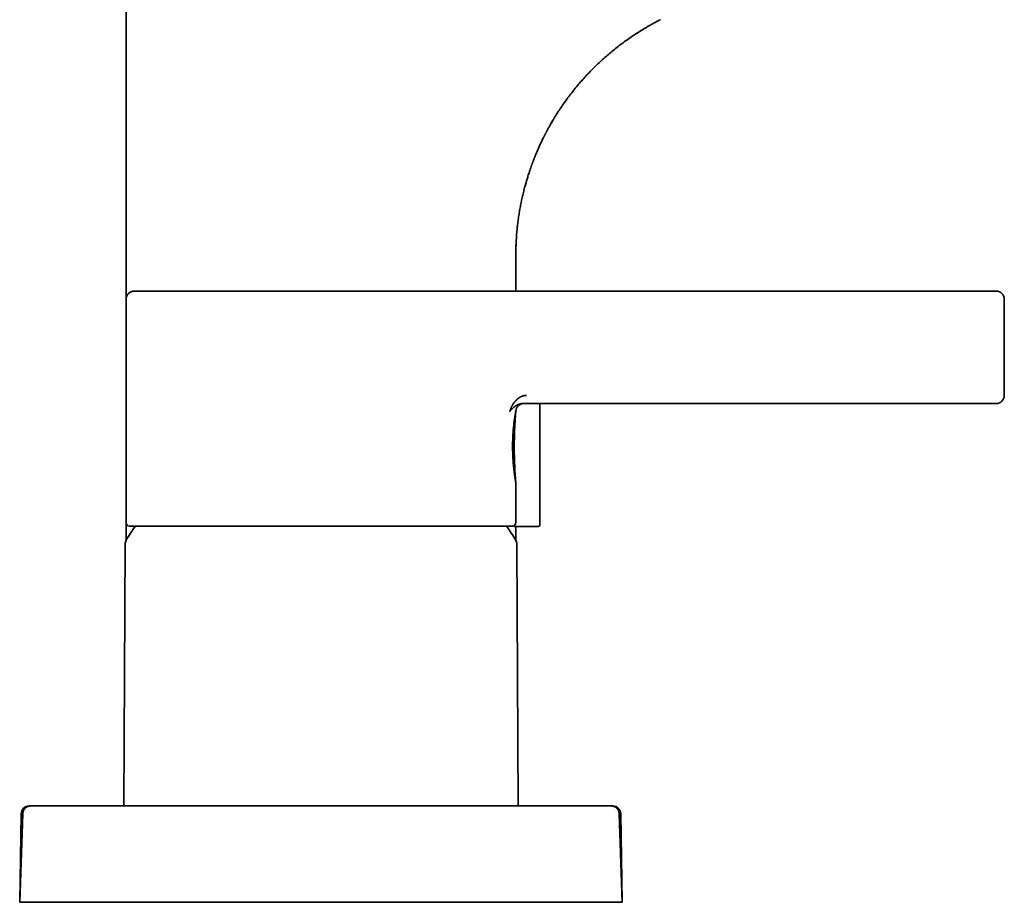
# Model space of a CAD drawing. Header units: millimetres. Extents: x 8 to 1134, y 12 to 735.
# Tile 24 of 28: x 884 to 1007, y 521 to 631. Entities that reach past the tile are written whole.
import ezdxf

# ---------------------------------------------------------------- set-up
doc = ezdxf.new("R2010")
doc.units = ezdxf.units.MM

msp = doc.modelspace()

# ---------------------------------------------------------------- linework, layer by layer
at = {"color": 7, "linetype": 'Continuous', "lineweight": 35}
for p, q in [((897.71, 660.39), (897.71, 596.2)), ((950.86, 618.51), (950.58, 618.04)), ((947.48, 610.68), (947.37, 610.28)), ((946.21, 597.2), (946.21, 601.65)), ((1006.01, 597.2), (949.33, 597.2)), ((897.71, 596.2), (897.71, 568.4)), ((1007.01, 584.2), (1007.01, 596.2)), ((949.22, 568.1), (949.22, 583.2)), ((1006.01, 583.2), (949.33, 583.2)), ((946.21, 568.4), (946.21, 573.28)), ((897.71, 568.07), (897.7, 566.16)), ((897.71, 568.4), (897.71, 568.1)), ((897.71, 568.1), (897.71, 567.7)), ((897.71, 568.1), (897.71, 568.07)), ((898.09, 567.92), (921.96, 567.92)), ((921.96, 567.92), (945.84, 567.92)), ((946.7, 567.9), (946.01, 567.9)), ((946.22, 566.16), (946.21, 567.9)), ((946.21, 567.7), (946.21, 567.9)), ((949.02, 567.9), (946.7, 567.9)), ((897.58, 565.68), (897.43, 533.1)), ((946.49, 533.1), (946.35, 565.68)), ((885.8, 533.1), (885.85, 533.1)), ((886.85, 533.1), (957.08, 533.1)), ((958.08, 533.1), (958.13, 533.1)), ((884.85, 532.13), (884.46, 521.1)), ((884.46, 521.1), (884.65, 532.12)), ((884.85, 532.18), (884.85, 532.17)), ((884.85, 532.13), (884.85, 532.17)), ((959.07, 532.17), (959.08, 532.13)), ((959.46, 521.1), (959.08, 532.13)), ((959.27, 532.12), (959.46, 521.1)), ((884.46, 521.1), (886.46, 521.1)), ((886.46, 521.1), (957.46, 521.1)), ((957.46, 521.1), (959.46, 521.1))]:
    msp.add_line(p, q, dxfattribs=at)
for centre, radius, start, end in [((898.71, 596.2), 1, 90, 180), ((1006.01, 596.2), 1, 0, 90), ((1006.01, 584.2), 1, 270, 0), ((947.21, 582.2), 1, 90, 177.1698), ((898.21, 568.4), 0.5, 180, 255.6238), ((921.96, 551.4), 28.4, 144.4368, 148.5975), ((921.96, 551.4), 28.4, 31.4025, 35.5632), ((945.71, 568.4), 0.5, 284.3762, 0), ((949.02, 568.1), 0.2, 270, 0), ((898.58, 565.68), 1, 148.5975, 179.75), ((945.35, 565.68), 1, 0.25, 31.4025), ((885.65, 532.1), 1, 90, 179), ((958.27, 532.1), 1, 1, 90)]:
    msp.add_arc(centre, radius, start, end, dxfattribs=at)
for points, knots in [([(964.21, 630.98), (964.12, 630.94), (963.86, 630.81), (963.44, 630.58), (962.94, 630.31), (962.4, 629.99), (961.79, 629.63), (961.14, 629.22), (960.5, 628.79), (959.87, 628.34), (959.25, 627.88), (958.63, 627.41), (958.03, 626.92), (957.44, 626.41), (956.86, 625.89), (956.29, 625.36), (955.74, 624.81), (955.19, 624.25), (954.67, 623.68), (954.15, 623.09), (953.65, 622.49), (953.17, 621.89), (952.7, 621.28), (952.25, 620.66), (951.81, 620.02), (951.39, 619.37), (951.08, 618.88), (950.91, 618.6), (950.88, 618.54)], [0, 0, 0, 0, 0.016895, 0.0472803, 0.0776574, 0.1080354, 0.1498221, 0.1916494, 0.2335397, 0.2748826, 0.3169898, 0.3590557, 0.4011042, 0.4431587, 0.4852428, 0.5273798, 0.5695931, 0.6118785, 0.6540888, 0.6962475, 0.7383783, 0.7805045, 0.821897, 0.8633307, 0.9048287, 0.9466737, 0.9893105, 1, 1, 1, 1]), ([(947.35, 610.24), (947.36, 610.25), (947.37, 610.29), (947.38, 610.34), (947.4, 610.41), (947.41, 610.46), (947.43, 610.51), (947.44, 610.55), (947.46, 610.63), (947.49, 610.73), (947.53, 610.86), (947.57, 611), (947.62, 611.18), (947.69, 611.4), (947.77, 611.66), (947.86, 611.94), (947.96, 612.23), (948.07, 612.54), (948.16, 612.79), (948.22, 612.98), (948.26, 613.09), (948.3, 613.18), (948.33, 613.26), (948.35, 613.33), (948.37, 613.38), (948.39, 613.42), (948.4, 613.44), (948.41, 613.47), (948.42, 613.49), (948.43, 613.53), (948.45, 613.57), (948.47, 613.62), (948.49, 613.69), (948.53, 613.79), (948.58, 613.91), (948.63, 614.04), (948.69, 614.18), (948.75, 614.33), (948.85, 614.57), (948.99, 614.88), (949.18, 615.3), (949.38, 615.75), (949.55, 616.1), (949.67, 616.34), (949.72, 616.44), (949.77, 616.54), (949.82, 616.63), (949.86, 616.71), (949.89, 616.77), (949.92, 616.83), (949.94, 616.86), (949.95, 616.89), (949.97, 616.92), (949.98, 616.95), (950.01, 616.99), (950.04, 617.05), (950.09, 617.14), (950.15, 617.27), (950.25, 617.44), (950.35, 617.63), (950.47, 617.83), (950.59, 618.05), (950.72, 618.28), (950.82, 618.45), (950.87, 618.53), (950.88, 618.54)], [0, 0, 0, 0, 0.002865, 0.011949, 0.019055, 0.02475, 0.029889, 0.035374, 0.041203, 0.055383, 0.070674, 0.086962, 0.104239, 0.132285, 0.162483, 0.19475, 0.229063, 0.265396, 0.303728, 0.317977, 0.330636, 0.341696, 0.351164, 0.359044, 0.365343, 0.370062, 0.372664, 0.37482, 0.378007, 0.382314, 0.387655, 0.393471, 0.39966, 0.412568, 0.426838, 0.442465, 0.459441, 0.477757, 0.497204, 0.544223, 0.592621, 0.649284, 0.707716, 0.72244, 0.735946, 0.748002, 0.758612, 0.768629, 0.776901, 0.783431, 0.788223, 0.791278, 0.793654, 0.797654, 0.803282, 0.810488, 0.818438, 0.83776, 0.85925, 0.882897, 0.908688, 0.937194, 0.96688, 0.997085, 1, 1, 1, 1]), ([(947.35, 610.24), (947.34, 610.19), (947.27, 609.93), (947.15, 609.46), (947, 608.84), (946.87, 608.21), (946.75, 607.56), (946.63, 606.92), (946.54, 606.27), (946.45, 605.62), (946.38, 604.97), (946.33, 604.46), (946.3, 604.1), (946.29, 603.89), (946.28, 603.68), (946.26, 603.47), (946.25, 603.27), (946.25, 603.07), (946.24, 602.88), (946.23, 602.7), (946.23, 602.53), (946.22, 602.34), (946.22, 602.15), (946.22, 601.98), (946.21, 601.81), (946.21, 601.71), (946.21, 601.65)], [0, 0, 0, 0, 0.0198541, 0.0931703, 0.1665928, 0.240624, 0.3162928, 0.3917858, 0.4671241, 0.5423334, 0.6176823, 0.6944985, 0.7186992, 0.742932, 0.7671984, 0.7914969, 0.8146714, 0.8373162, 0.8603791, 0.8787916, 0.8981699, 0.921372, 0.9431648, 0.9635388, 0.9824866, 1, 1, 1, 1]), ([(946.21, 601.68), (946.21, 601.69), (946.21, 601.71), (946.21, 601.76), (946.21, 601.82), (946.21, 601.9), (946.21, 601.98), (946.22, 602.08), (946.22, 602.21), (946.22, 602.35), (946.23, 602.49), (946.23, 602.64), (946.23, 602.79), (946.24, 602.94), (946.25, 603.1), (946.25, 603.24), (946.26, 603.35), (946.26, 603.41), (946.26, 603.42)], [0, 0, 0, 0, 0.035105, 0.075051, 0.115496, 0.158208, 0.204647, 0.25592, 0.329082, 0.406138, 0.485096, 0.565996, 0.648868, 0.733732, 0.820598, 0.909465, 0.973227, 1, 1, 1, 1]), ([(944.49, 597.2), (944.43, 597.2), (944.33, 597.2), (944.15, 597.2), (943.96, 597.2), (943.77, 597.2), (943.61, 597.2), (943.46, 597.2), (943.31, 597.2), (943.15, 597.2), (942.94, 597.2), (942.68, 597.2), (942.36, 597.2), (942.09, 597.2), (941.88, 597.2), (941.74, 597.2), (941.6, 597.2), (941.46, 597.2), (941.31, 597.2), (941.09, 597.2), (940.81, 597.2), (940.45, 597.2), (940.08, 597.2), (939.7, 597.2), (939.3, 597.2), (938.9, 597.2), (938.47, 597.2), (938.03, 597.2), (937.57, 597.2), (937.09, 597.2), (936.59, 597.2), (936.09, 597.2), (935.57, 597.2), (935.05, 597.2), (934.53, 597.2), (934.01, 597.2), (933.48, 597.2), (932.95, 597.2), (932.4, 597.2), (931.85, 597.2), (931.3, 597.2), (930.76, 597.2), (930.24, 597.2), (929.75, 597.2), (929.24, 597.2), (928.82, 597.2), (928.47, 597.2), (928.21, 597.2), (927.94, 597.2), (927.67, 597.2), (927.4, 597.2), (927.01, 597.2), (926.49, 597.2), (925.85, 597.2), (925.2, 597.2), (924.64, 597.2), (924.15, 597.2), (923.74, 597.2), (923.33, 597.2), (922.93, 597.2), (922.47, 597.2), (921.95, 597.2), (921.37, 597.2), (920.79, 597.2), (920.22, 597.2), (919.64, 597.2), (919.05, 597.2), (918.44, 597.2), (917.83, 597.2), (917.22, 597.2), (916.69, 597.2), (916.24, 597.2), (915.86, 597.2), (915.48, 597.2), (915.1, 597.2), (914.63, 597.2), (914.07, 597.2), (913.43, 597.2), (912.93, 597.2), (912.55, 597.2), (912.31, 597.2), (912.07, 597.2), (911.82, 597.2), (911.58, 597.2), (911.24, 597.2), (910.81, 597.2), (910.28, 597.2), (909.77, 597.2), (909.26, 597.2), (908.76, 597.2), (908.27, 597.2), (907.78, 597.2), (907.29, 597.2), (906.81, 597.2), (906.33, 597.2), (905.86, 597.2), (905.4, 597.2), (904.96, 597.2), (904.53, 597.2), (904.12, 597.2), (903.74, 597.2), (903.36, 597.2), (903, 597.2), (902.65, 597.2), (902.32, 597.2), (902, 597.2), (901.71, 597.2), (901.44, 597.2), (901.19, 597.2), (900.96, 597.2), (900.78, 597.2), (900.63, 597.2), (900.52, 597.2), (900.41, 597.2), (900.31, 597.2), (900.21, 597.2), (900.07, 597.2), (899.9, 597.2), (899.7, 597.2), (899.52, 597.2), (899.38, 597.2), (899.27, 597.2), (899.18, 597.2), (899.1, 597.2), (899.03, 597.2), (898.96, 597.2), (898.89, 597.2), (898.83, 597.2), (898.78, 597.2), (898.74, 597.2), (898.72, 597.2), (898.71, 597.2), (898.71, 597.2)], [0, 0, 0, 0, 0.009248, 0.018481, 0.027707, 0.036932, 0.042733, 0.048539, 0.054349, 0.060231, 0.066338, 0.076503, 0.086657, 0.096809, 0.100799, 0.10479, 0.108784, 0.11278, 0.116779, 0.120782, 0.129762, 0.138727, 0.147682, 0.156635, 0.165592, 0.174557, 0.183538, 0.192658, 0.202218, 0.211767, 0.221312, 0.230861, 0.240421, 0.25, 0.259139, 0.268263, 0.277378, 0.28649, 0.295604, 0.304729, 0.31387, 0.322875, 0.330766, 0.338649, 0.346528, 0.354408, 0.358536, 0.362667, 0.3668, 0.370935, 0.375075, 0.379218, 0.388934, 0.398634, 0.408325, 0.418016, 0.424111, 0.43021, 0.436316, 0.442364, 0.448177, 0.456816, 0.465447, 0.474076, 0.482707, 0.491347, 0.5, 0.509247, 0.518479, 0.527705, 0.53693, 0.542732, 0.548538, 0.554349, 0.560231, 0.566338, 0.576503, 0.586657, 0.596809, 0.600799, 0.60479, 0.608784, 0.61278, 0.616779, 0.620782, 0.629762, 0.638727, 0.647682, 0.656636, 0.665592, 0.674557, 0.683538, 0.692658, 0.702218, 0.711767, 0.721312, 0.730861, 0.740421, 0.75, 0.759139, 0.768263, 0.777378, 0.78649, 0.795604, 0.804729, 0.81387, 0.822875, 0.830766, 0.838649, 0.846528, 0.854408, 0.858536, 0.862667, 0.8668, 0.870935, 0.875075, 0.879218, 0.888934, 0.898634, 0.908325, 0.918016, 0.924111, 0.93021, 0.936316, 0.942364, 0.948177, 0.956816, 0.965447, 0.974076, 0.982707, 0.991347, 1, 1, 1, 1]), ([(949.33, 597.2), (949.26, 597.2), (949.13, 597.2), (948.93, 597.2), (948.73, 597.2), (948.53, 597.2), (948.34, 597.2), (948.14, 597.2), (947.95, 597.2), (947.73, 597.2), (947.49, 597.2), (947.23, 597.2), (946.97, 597.2), (946.73, 597.2), (946.49, 597.2), (946.27, 597.2), (946.08, 597.2), (945.89, 597.2), (945.72, 597.2), (945.56, 597.2), (945.41, 597.2), (945.26, 597.2), (945.12, 597.2), (944.98, 597.2), (944.86, 597.2), (944.74, 597.2), (944.65, 597.2), (944.56, 597.2), (944.51, 597.2), (944.49, 597.2)], [0, 0, 0, 0, 0.03054, 0.060934, 0.091233, 0.121484, 0.151738, 0.182044, 0.212451, 0.243007, 0.286048, 0.328821, 0.371464, 0.414117, 0.456916, 0.500001, 0.536914, 0.573616, 0.610193, 0.646734, 0.683324, 0.720052, 0.757004, 0.797687, 0.838141, 0.878482, 0.918828, 0.959295, 1, 1, 1, 1]), ([(947.53, 584.2), (947.49, 584.2), (947.39, 584.2), (947.26, 584.18), (947.15, 584.15), (947.07, 584.13), (947.02, 584.11), (946.97, 584.1), (946.92, 584.08), (946.87, 584.06), (946.82, 584.03), (946.77, 584.01), (946.7, 583.97), (946.61, 583.91), (946.5, 583.83), (946.4, 583.75), (946.32, 583.67), (946.26, 583.61), (946.22, 583.58), (946.2, 583.56), (946.18, 583.54), (946.17, 583.51), (946.15, 583.49), (946.1, 583.44), (946.03, 583.36), (945.94, 583.24), (945.88, 583.14), (945.83, 583.07), (945.8, 583.02), (945.78, 582.97), (945.75, 582.92), (945.73, 582.88), (945.71, 582.84), (945.68, 582.79), (945.65, 582.73), (945.62, 582.65), (945.58, 582.55), (945.53, 582.45), (945.49, 582.33), (945.47, 582.24), (945.46, 582.2)], [0, 0, 0, 0, 0.038892, 0.078526, 0.119124, 0.134642, 0.150334, 0.166211, 0.182282, 0.198555, 0.215041, 0.231747, 0.248682, 0.289053, 0.332392, 0.378774, 0.411084, 0.44476, 0.453807, 0.46295, 0.472187, 0.48152, 0.490948, 0.500471, 0.547785, 0.597725, 0.650312, 0.668619, 0.687228, 0.706141, 0.725357, 0.744877, 0.758355, 0.77006, 0.79763, 0.8295, 0.865672, 0.906146, 0.950922, 1, 1, 1, 1]), ([(945.46, 582.2), (945.47, 582.22), (945.5, 582.26), (945.55, 582.32), (945.59, 582.37), (945.63, 582.42), (945.66, 582.45), (945.68, 582.48), (945.71, 582.5), (945.73, 582.53), (945.78, 582.57), (945.85, 582.64), (945.91, 582.69), (945.95, 582.73), (945.97, 582.74), (945.99, 582.76), (946.01, 582.77), (946.03, 582.79), (946.04, 582.8), (946.08, 582.83), (946.14, 582.87), (946.22, 582.93), (946.28, 582.97), (946.33, 582.99), (946.35, 583), (946.38, 583.02), (946.4, 583.03), (946.42, 583.04), (946.45, 583.05), (946.47, 583.06), (946.52, 583.08), (946.61, 583.12), (946.73, 583.15), (946.85, 583.18), (946.96, 583.2), (947.05, 583.2), (947.08, 583.2)], [0, 0, 0, 0, 0.049818, 0.095683, 0.137598, 0.175565, 0.197408, 0.217691, 0.236412, 0.256095, 0.283811, 0.350008, 0.411789, 0.425052, 0.438091, 0.450909, 0.463503, 0.475876, 0.488025, 0.499951, 0.551909, 0.60143, 0.64852, 0.661932, 0.675133, 0.688123, 0.700903, 0.713473, 0.725833, 0.737982, 0.749922, 0.806837, 0.860245, 0.910195, 0.956751, 1, 1, 1, 1]), ([(946.21, 573.28), (946.21, 573.28), (946.21, 573.28), (946.21, 573.3), (946.2, 573.32), (946.2, 573.36), (946.19, 573.42), (946.18, 573.51), (946.16, 573.6), (946.14, 573.72), (946.12, 573.85), (946.1, 573.99), (946.08, 574.15), (946.05, 574.33), (946.03, 574.51), (946.01, 574.71), (945.98, 574.92), (945.96, 575.13), (945.93, 575.36), (945.91, 575.6), (945.89, 575.85), (945.87, 576.1), (945.86, 576.36), (945.84, 576.62), (945.83, 576.89), (945.82, 577.16), (945.82, 577.43), (945.81, 577.71), (945.81, 577.98), (945.82, 578.26), (945.82, 578.53), (945.83, 578.8), (945.84, 579.07), (945.86, 579.33), (945.87, 579.59), (945.89, 579.84), (945.91, 580.09), (945.93, 580.32), (945.96, 580.54), (945.98, 580.76), (946.01, 580.96), (946.03, 581.15), (946.06, 581.32), (946.08, 581.49), (946.11, 581.63), (946.13, 581.77), (946.15, 581.89), (946.16, 581.99), (946.18, 582.08), (946.19, 582.15), (946.2, 582.18), (946.2, 582.2)], [0, 0, 0, 0, 0.015427, 0.030942, 0.046561, 0.062324, 0.083025, 0.10382, 0.124794, 0.145646, 0.166491, 0.18741, 0.208353, 0.229173, 0.249949, 0.270716, 0.291408, 0.312099, 0.33286, 0.353764, 0.374882, 0.396043, 0.41698, 0.437763, 0.458466, 0.479163, 0.499926, 0.520705, 0.541495, 0.562376, 0.583177, 0.603932, 0.624718, 0.645903, 0.666839, 0.687608, 0.708295, 0.728987, 0.74977, 0.770601, 0.791478, 0.812487, 0.833272, 0.854069, 0.87496, 0.895794, 0.916583, 0.937407, 0.95834, 0.979177, 1, 1, 1, 1]), ([(946.21, 573.28), (946.2, 573.4), (946.18, 573.68), (946.15, 574.09), (946.12, 574.52), (946.1, 574.94), (946.08, 575.34), (946.06, 575.72), (946.05, 576.07), (946.04, 576.41), (946.03, 576.73), (946.02, 577.04), (946.02, 577.35), (946.02, 577.65), (946.02, 577.95), (946.02, 578.24), (946.02, 578.5), (946.03, 578.75), (946.03, 578.98), (946.04, 579.2), (946.04, 579.4), (946.05, 579.58), (946.06, 579.74), (946.06, 579.89), (946.07, 580.03), (946.07, 580.17), (946.08, 580.39), (946.1, 580.69), (946.12, 580.98), (946.13, 581.21), (946.14, 581.37), (946.16, 581.53), (946.17, 581.67), (946.18, 581.79), (946.18, 581.89), (946.19, 581.97), (946.19, 582.02), (946.2, 582.06), (946.2, 582.09), (946.2, 582.12), (946.21, 582.17), (946.21, 582.22), (946.21, 582.24), (946.21, 582.25)], [0, 0, 0, 0, 0.042001, 0.09166, 0.139633, 0.185924, 0.230536, 0.273473, 0.312424, 0.349891, 0.385876, 0.420381, 0.453408, 0.488525, 0.521805, 0.553249, 0.582857, 0.61063, 0.636569, 0.660673, 0.682942, 0.702404, 0.720209, 0.736389, 0.752232, 0.768395, 0.784879, 0.825003, 0.866913, 0.884178, 0.901729, 0.919529, 0.936104, 0.950693, 0.960129, 0.968496, 0.975793, 0.978367, 0.98115, 0.985326, 0.990984, 0.998124, 1, 1, 1, 1]), ([(946.21, 582.25), (946.21, 582.25), (946.21, 582.25), (946.21, 582.24), (946.2, 582.21), (946.2, 582.2)], [0, 0, 0, 0, 0.199386, 0.598773, 1, 1, 1, 1]), ([(947.08, 583.2), (947.17, 583.2), (947.35, 583.2), (947.62, 583.2), (947.89, 583.2), (948.18, 583.2), (948.46, 583.2), (948.75, 583.2), (949.04, 583.2), (949.23, 583.2), (949.33, 583.2)], [0, 0, 0, 0, 0.125257, 0.250059, 0.374831, 0.500001, 0.625257, 0.750059, 0.874831, 1, 1, 1, 1]), ([(885.8, 533.1), (885.78, 533.1), (885.74, 533.09), (885.69, 533.09), (885.65, 533.08), (885.59, 533.07), (885.52, 533.05), (885.43, 533.01), (885.34, 532.96), (885.24, 532.9), (885.16, 532.83), (885.08, 532.74), (885.01, 532.65), (884.96, 532.56), (884.92, 532.47), (884.9, 532.41), (884.88, 532.37), (884.88, 532.34), (884.87, 532.31), (884.86, 532.27), (884.85, 532.22), (884.85, 532.19), (884.85, 532.17)], [0, 0, 0, 0, 0.043701, 0.078662, 0.108426, 0.137871, 0.196358, 0.254828, 0.33277, 0.410712, 0.488656, 0.566599, 0.644542, 0.722483, 0.780953, 0.838191, 0.855905, 0.873383, 0.895606, 0.924016, 0.958781, 1, 1, 1, 1]), ([(885.84, 533.1), (885.84, 533.1), (885.8, 533.1), (885.76, 533.1), (885.71, 533.1), (885.68, 533.1), (885.66, 533.1), (885.66, 533.1), (885.65, 533.1)], [0, 0, 0, 0, 0.055599, 0.244479, 0.433359, 0.622239, 0.81112, 1, 1, 1, 1]), ([(885.85, 533.1), (885.85, 533.1), (885.85, 533.1), (885.88, 533.1), (885.92, 533.1), (885.98, 533.1), (886.05, 533.1), (886.14, 533.1), (886.24, 533.1), (886.35, 533.1), (886.46, 533.1), (886.59, 533.1), (886.72, 533.1), (886.8, 533.1), (886.85, 533.1)], [0, 0, 0, 0, 0.0835142, 0.1663699, 0.2500125, 0.3334369, 0.4162832, 0.500003, 0.5834049, 0.6662392, 0.7499569, 0.8334583, 0.9163214, 1, 1, 1, 1]), ([(957.08, 533.1), (957.12, 533.1), (957.21, 533.1), (957.34, 533.1), (957.46, 533.1), (957.58, 533.1), (957.69, 533.1), (957.79, 533.1), (957.87, 533.1), (957.95, 533.1), (958, 533.1), (958.05, 533.1), (958.07, 533.1), (958.08, 533.1), (958.08, 533.1)], [0, 0, 0, 0, 0.0835142, 0.1663699, 0.2500125, 0.3334369, 0.4162832, 0.500003, 0.5834049, 0.6662392, 0.7499569, 0.8334583, 0.9163214, 1, 1, 1, 1]), ([(958.27, 533.1), (958.27, 533.1), (958.27, 533.1), (958.24, 533.1), (958.21, 533.1), (958.16, 533.1), (958.12, 533.1), (958.09, 533.1), (958.08, 533.1)], [0, 0, 0, 0, 0.18888, 0.377761, 0.566641, 0.755521, 0.944402, 1, 1, 1, 1]), ([(959.07, 532.17), (959.07, 532.19), (959.07, 532.23), (959.06, 532.28), (959.05, 532.33), (959.04, 532.38), (959.02, 532.43), (959, 532.48), (958.97, 532.54), (958.93, 532.62), (958.86, 532.72), (958.79, 532.8), (958.7, 532.88), (958.61, 532.95), (958.52, 533), (958.43, 533.04), (958.37, 533.06), (958.32, 533.07), (958.28, 533.08), (958.24, 533.09), (958.19, 533.09), (958.15, 533.1), (958.13, 533.1)], [0, 0, 0, 0, 0.046118, 0.082126, 0.116299, 0.150567, 0.18577, 0.221033, 0.256296, 0.334624, 0.412954, 0.491284, 0.569614, 0.647944, 0.726273, 0.785033, 0.843357, 0.865719, 0.887811, 0.916341, 0.953726, 1, 1, 1, 1])]:
    msp.add_open_spline(points, degree=3, knots=knots, dxfattribs=at)

doc.saveas('drawing.dxf')
